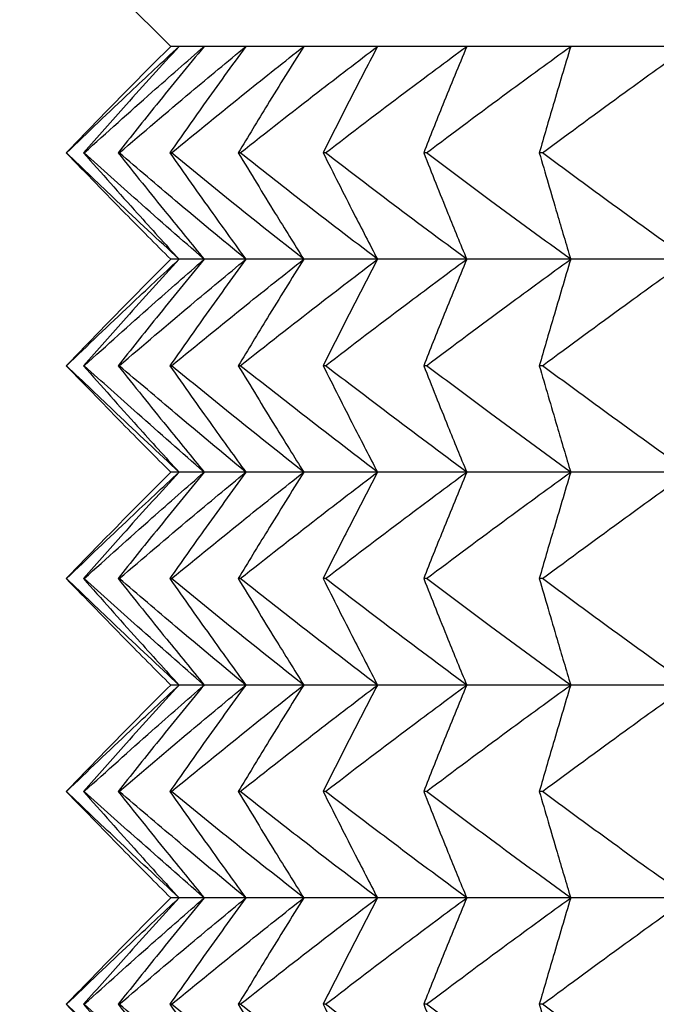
# Model space of a CAD drawing. Header units: millimetres. Extents: x 0 to 210, y 0 to 297.
# Tile 57 of 80: x 172.698 to 173.594, y 266.077 to 267.465. Entities that reach past the tile are written whole.
import ezdxf

# ---------------------------------------------------------------- set-up
doc = ezdxf.new("R2010")
doc.units = ezdxf.units.MM
doc.dimstyles.new('SLDDIMSTYLE0', dxfattribs={"dimtxt": 0.18, "dimasz": 1.016, "dimexe": 0, "dimexo": 0.0625, "dimgap": 0, "dimtad": 0, "dimtih": 1, "dimtoh": 1, "dimdec": 0, "dimrnd": 1e-09, "dimzin": 0, "dimdsep": 46, "dimtxsty": 'Standard', "dimblk1": 'DOT', "dimblk2": 'DOT', "dimsah": 1, "dimcen": 0.09, "dimadec": 0, "dimazin": 0, "dimtfac": 1.016, "dimtdec": 0, "dimtofl": 0, "dimtmove": 0, "dimatfit": 3, "dimldrblk": 'DOT', "dimfxl": 1, "dimfrac": 2, "dimtolj": 1, "dimtzin": 0, "dimarcsym": 0})

# ---------------------------------------------------------------- blocks, each defined once
blk = doc.blocks.new('_Dot')
at = {"color": 0, "linetype": 'ByBlock', "lineweight": -2}
blk.add_line((-0.5, 0), (-1, 0), dxfattribs=at)
at = {"color": 0, "linetype": 'ByBlock', "const_width": 0.5}
blk.add_lwpolyline([(-0.25, 0, 1), (0.25, 0, 1)], format="xyb", close=True, dxfattribs=at)

msp = doc.modelspace()

# ---------------------------------------------------------------- linework, layer by layer
at = {"color": 7, "linetype": 'Continuous', "lineweight": 25}
for p, q in [((172.7603, 267.5773), (172.9103, 267.4273)), ((172.9221, 267.4273), (172.9103, 267.4273)), ((172.9574, 267.4273), (172.9221, 267.4273)), ((173.0161, 267.4273), (172.9574, 267.4273)), ((173.0977, 267.4273), (173.0161, 267.4273)), ((173.2016, 267.4273), (173.0977, 267.4273)), ((173.3273, 267.4273), (173.2016, 267.4273)), ((173.4738, 267.4273), (173.3273, 267.4273)), ((173.6402, 267.4273), (173.4738, 267.4273)), ((172.7635, 267.2773), (172.7632, 267.2773)), ((172.7884, 267.2773), (172.7875, 267.2773)), ((172.8378, 267.2773), (172.8362, 267.2773)), ((172.9112, 267.2773), (172.909, 267.2773)), ((173.0083, 267.2773), (173.0055, 267.2773)), ((173.1283, 267.2773), (173.125, 267.2773)), ((173.2706, 267.2773), (173.2667, 267.2773)), ((173.434, 267.2773), (173.4296, 267.2773)), ((172.9221, 267.1273), (172.9103, 267.1273)), ((172.9574, 267.1273), (172.9221, 267.1273)), ((173.0161, 267.1273), (172.9574, 267.1273)), ((173.0977, 267.1273), (173.0161, 267.1273)), ((173.2016, 267.1273), (173.0977, 267.1273)), ((173.3273, 267.1273), (173.2016, 267.1273)), ((173.4738, 267.1273), (173.3273, 267.1273)), ((173.6402, 267.1273), (173.4738, 267.1273)), ((172.7635, 266.9773), (172.7632, 266.9773)), ((172.7884, 266.9773), (172.7875, 266.9773)), ((172.8378, 266.9773), (172.8362, 266.9773)), ((172.9112, 266.9773), (172.909, 266.9773)), ((173.0083, 266.9773), (173.0055, 266.9773)), ((173.1283, 266.9773), (173.125, 266.9773)), ((173.2706, 266.9773), (173.2667, 266.9773)), ((173.434, 266.9773), (173.4296, 266.9773)), ((172.9221, 266.8273), (172.9103, 266.8273)), ((172.9574, 266.8273), (172.9221, 266.8273)), ((173.0161, 266.8273), (172.9574, 266.8273)), ((173.0977, 266.8273), (173.0161, 266.8273)), ((173.2016, 266.8273), (173.0977, 266.8273)), ((173.3273, 266.8273), (173.2016, 266.8273)), ((173.4738, 266.8273), (173.3273, 266.8273)), ((173.6402, 266.8273), (173.4738, 266.8273)), ((172.7635, 266.6773), (172.7632, 266.6773)), ((172.7884, 266.6773), (172.7875, 266.6773)), ((172.8378, 266.6773), (172.8362, 266.6773)), ((172.9112, 266.6773), (172.909, 266.6773)), ((173.0083, 266.6773), (173.0055, 266.6773)), ((173.1283, 266.6773), (173.125, 266.6773)), ((173.2706, 266.6773), (173.2667, 266.6773)), ((173.434, 266.6773), (173.4296, 266.6773)), ((172.9221, 266.5273), (172.9103, 266.5273)), ((172.9574, 266.5273), (172.9221, 266.5273)), ((173.0161, 266.5273), (172.9574, 266.5273)), ((173.0977, 266.5273), (173.0161, 266.5273)), ((173.2016, 266.5273), (173.0977, 266.5273)), ((173.3273, 266.5273), (173.2016, 266.5273)), ((173.4738, 266.5273), (173.3273, 266.5273)), ((173.6402, 266.5273), (173.4738, 266.5273)), ((172.7635, 266.3773), (172.7632, 266.3773)), ((172.7884, 266.3773), (172.7875, 266.3773)), ((172.8378, 266.3773), (172.8362, 266.3773)), ((172.9112, 266.3773), (172.909, 266.3773)), ((173.0083, 266.3773), (173.0055, 266.3773)), ((173.1283, 266.3773), (173.125, 266.3773)), ((173.2706, 266.3773), (173.2667, 266.3773)), ((173.434, 266.3773), (173.4296, 266.3773)), ((172.9221, 266.2273), (172.9103, 266.2273)), ((172.9574, 266.2273), (172.9221, 266.2273)), ((173.0161, 266.2273), (172.9574, 266.2273)), ((173.0977, 266.2273), (173.0161, 266.2273)), ((173.2016, 266.2273), (173.0977, 266.2273)), ((173.3273, 266.2273), (173.2016, 266.2273)), ((173.4738, 266.2273), (173.3273, 266.2273)), ((173.6402, 266.2273), (173.4738, 266.2273)), ((172.7635, 266.0773), (172.7632, 266.0773)), ((172.7884, 266.0773), (172.7875, 266.0773)), ((172.8378, 266.0773), (172.8362, 266.0773)), ((172.9112, 266.0773), (172.909, 266.0773)), ((173.0083, 266.0773), (173.0055, 266.0773)), ((173.1283, 266.0773), (173.125, 266.0773)), ((173.2706, 266.0773), (173.2667, 266.0773)), ((173.434, 266.0773), (173.4296, 266.0773))]:
    msp.add_line(p, q, dxfattribs=at)
for points, knots in [([(172.9103, 267.4273), (172.883, 267.3999), (172.8336, 267.3502), (172.7849, 267.2998), (172.7632, 267.2773)], [0, 0, 0, 0, 0.552481, 1, 1, 1, 1]), ([(172.7635, 267.2773), (172.7933, 267.3059), (172.8458, 267.3562), (172.899, 267.4058), (172.9221, 267.4273)], [0, 0, 0, 0, 0.567283, 1, 1, 1, 1]), ([(172.9221, 267.4273), (172.8971, 267.3999), (172.8519, 267.3502), (172.8074, 267.2998), (172.7875, 267.2773)], [0, 0, 0, 0, 0.552273, 1, 1, 1, 1]), ([(172.7884, 267.2773), (172.8202, 267.3059), (172.8762, 267.3563), (172.9329, 267.4058), (172.9574, 267.4273)], [0, 0, 0, 0, 0.567135, 1, 1, 1, 1]), ([(172.9574, 267.4273), (172.9349, 267.3999), (172.8942, 267.3501), (172.8541, 267.2998), (172.8362, 267.2773)], [0, 0, 0, 0, 0.552033, 1, 1, 1, 1]), ([(172.8378, 267.2773), (172.8713, 267.3059), (172.9304, 267.3563), (172.9902, 267.4058), (173.0161, 267.4273)], [0, 0, 0, 0, 0.567013, 1, 1, 1, 1]), ([(173.0161, 267.4273), (172.9962, 267.3998), (172.9602, 267.3501), (172.9249, 267.2998), (172.909, 267.2773)], [0, 0, 0, 0, 0.551761, 1, 1, 1, 1]), ([(172.9112, 267.2773), (172.9463, 267.3059), (173.0081, 267.3563), (173.0706, 267.4058), (173.0977, 267.4273)], [0, 0, 0, 0, 0.566913, 1, 1, 1, 1]), ([(173.0977, 267.4273), (173.0806, 267.3998), (173.0495, 267.35), (173.0192, 267.2998), (173.0055, 267.2773)], [0, 0, 0, 0, 0.551462, 1, 1, 1, 1]), ([(173.0083, 267.2773), (173.0446, 267.3059), (173.1088, 267.3563), (173.1736, 267.4058), (173.2016, 267.4273)], [0, 0, 0, 0, 0.566833, 1, 1, 1, 1]), ([(173.2016, 267.4273), (173.1874, 267.3998), (173.1616, 267.35), (173.1363, 267.2998), (173.125, 267.2773)], [0, 0, 0, 0, 0.551146, 1, 1, 1, 1]), ([(173.1283, 267.2773), (173.1657, 267.3059), (173.2317, 267.3563), (173.2984, 267.4058), (173.3273, 267.4273)], [0, 0, 0, 0, 0.566772, 1, 1, 1, 1]), ([(173.3273, 267.4273), (173.316, 267.3998), (173.2956, 267.3499), (173.2756, 267.2998), (173.2667, 267.2773)], [0, 0, 0, 0, 0.550831, 1, 1, 1, 1]), ([(173.2706, 267.2773), (173.3088, 267.3059), (173.3762, 267.3563), (173.4443, 267.4058), (173.4738, 267.4273)], [0, 0, 0, 0, 0.566726, 1, 1, 1, 1]), ([(173.4738, 267.4273), (173.4656, 267.3998), (173.4507, 267.3499), (173.4361, 267.2998), (173.4296, 267.2773)], [0, 0, 0, 0, 0.550546, 1, 1, 1, 1]), ([(173.434, 267.2773), (173.4728, 267.3059), (173.5412, 267.3563), (173.6102, 267.4058), (173.6402, 267.4273)], [0, 0, 0, 0, 0.566696, 1, 1, 1, 1]), ([(172.7632, 267.2773), (172.7908, 267.2487), (172.8395, 267.1984), (172.8889, 267.1488), (172.9103, 267.1273)], [0, 0, 0, 0, 0.56748, 1, 1, 1, 1]), ([(172.9221, 267.1273), (172.8927, 267.1547), (172.8395, 267.2044), (172.787, 267.2548), (172.7635, 267.2773)], [0, 0, 0, 0, 0.55268, 1, 1, 1, 1]), ([(172.7875, 267.2773), (172.8127, 267.2488), (172.8573, 267.1984), (172.9025, 267.1488), (172.9221, 267.1273)], [0, 0, 0, 0, 0.567686, 1, 1, 1, 1]), ([(172.9574, 267.1273), (172.9261, 267.1547), (172.8694, 267.2044), (172.8134, 267.2548), (172.7884, 267.2773)], [0, 0, 0, 0, 0.552827, 1, 1, 1, 1]), ([(172.8362, 267.2773), (172.859, 267.2488), (172.899, 267.1985), (172.9398, 267.1488), (172.9574, 267.1273)], [0, 0, 0, 0, 0.567926, 1, 1, 1, 1]), ([(173.0161, 267.1273), (172.983, 267.1547), (172.9233, 267.2043), (172.8642, 267.2548), (172.8378, 267.2773)], [0, 0, 0, 0, 0.55295, 1, 1, 1, 1]), ([(172.909, 267.2773), (172.9291, 267.2488), (172.9645, 267.1985), (173.0005, 267.1488), (173.0161, 267.1273)], [0, 0, 0, 0, 0.568197, 1, 1, 1, 1]), ([(173.0977, 267.1273), (173.0631, 267.1547), (173.0006, 267.2043), (172.9388, 267.2548), (172.9112, 267.2773)], [0, 0, 0, 0, 0.553051, 1, 1, 1, 1]), ([(173.0055, 267.2773), (173.0228, 267.2488), (173.0532, 267.1986), (173.0843, 267.1488), (173.0977, 267.1273)], [0, 0, 0, 0, 0.568495, 1, 1, 1, 1]), ([(173.2016, 267.1273), (173.1658, 267.1547), (173.101, 267.2043), (173.0369, 267.2548), (173.0083, 267.2773)], [0, 0, 0, 0, 0.553131, 1, 1, 1, 1]), ([(173.125, 267.2773), (173.1394, 267.2488), (173.1646, 267.1986), (173.1905, 267.1488), (173.2016, 267.1273)], [0, 0, 0, 0, 0.568809, 1, 1, 1, 1]), ([(173.3273, 267.1273), (173.2904, 267.1547), (173.2238, 267.2043), (173.1578, 267.2548), (173.1283, 267.2773)], [0, 0, 0, 0, 0.553193, 1, 1, 1, 1]), ([(173.2667, 267.2773), (173.278, 267.2488), (173.298, 267.1987), (173.3185, 267.1488), (173.3273, 267.1273)], [0, 0, 0, 0, 0.569123, 1, 1, 1, 1]), ([(173.4738, 267.1273), (173.4361, 267.1547), (173.3681, 267.2043), (173.3007, 267.2548), (173.2706, 267.2773)], [0, 0, 0, 0, 0.553239, 1, 1, 1, 1]), ([(173.4296, 267.2773), (173.4379, 267.2488), (173.4524, 267.1987), (173.4674, 267.1488), (173.4738, 267.1273)], [0, 0, 0, 0, 0.569407, 1, 1, 1, 1]), ([(173.6402, 267.1273), (173.602, 267.1547), (173.5329, 267.2043), (173.4645, 267.2548), (173.434, 267.2773)], [0, 0, 0, 0, 0.55327, 1, 1, 1, 1]), ([(172.9103, 267.1273), (172.883, 267.0999), (172.8336, 267.0502), (172.7849, 266.9998), (172.7632, 266.9773)], [0, 0, 0, 0, 0.552481, 1, 1, 1, 1]), ([(172.7635, 266.9773), (172.7933, 267.0059), (172.8458, 267.0562), (172.899, 267.1058), (172.9221, 267.1273)], [0, 0, 0, 0, 0.56733, 1, 1, 1, 1]), ([(172.9221, 267.1273), (172.8971, 267.0999), (172.8519, 267.0502), (172.8074, 266.9998), (172.7875, 266.9773)], [0, 0, 0, 0, 0.552273, 1, 1, 1, 1]), ([(172.7884, 266.9773), (172.8202, 267.0059), (172.8762, 267.0563), (172.9329, 267.1058), (172.9574, 267.1273)], [0, 0, 0, 0, 0.567179, 1, 1, 1, 1]), ([(172.9574, 267.1273), (172.9349, 267.0999), (172.8942, 267.0501), (172.8541, 266.9998), (172.8362, 266.9773)], [0, 0, 0, 0, 0.552033, 1, 1, 1, 1]), ([(172.8378, 266.9773), (172.8713, 267.0059), (172.9304, 267.0563), (172.9902, 267.1058), (173.0161, 267.1273)], [0, 0, 0, 0, 0.567055, 1, 1, 1, 1]), ([(173.0161, 267.1273), (172.9962, 267.0998), (172.9602, 267.0501), (172.9249, 266.9998), (172.909, 266.9773)], [0, 0, 0, 0, 0.551761, 1, 1, 1, 1]), ([(172.9112, 266.9773), (172.9463, 267.0059), (173.0081, 267.0563), (173.0706, 267.1058), (173.0977, 267.1273)], [0, 0, 0, 0, 0.566952, 1, 1, 1, 1]), ([(173.0977, 267.1273), (173.0806, 267.0998), (173.0495, 267.05), (173.0192, 266.9998), (173.0055, 266.9773)], [0, 0, 0, 0, 0.551462, 1, 1, 1, 1]), ([(173.0083, 266.9773), (173.0446, 267.0059), (173.1088, 267.0563), (173.1736, 267.1058), (173.2016, 267.1273)], [0, 0, 0, 0, 0.56687, 1, 1, 1, 1]), ([(173.2016, 267.1273), (173.1874, 267.0998), (173.1616, 267.05), (173.1363, 266.9998), (173.125, 266.9773)], [0, 0, 0, 0, 0.551146, 1, 1, 1, 1]), ([(173.1283, 266.9773), (173.1657, 267.0059), (173.2317, 267.0563), (173.2984, 267.1059), (173.3273, 267.1273)], [0, 0, 0, 0, 0.566808, 1, 1, 1, 1]), ([(173.3273, 267.1273), (173.316, 267.0998), (173.2956, 267.0499), (173.2756, 266.9998), (173.2667, 266.9773)], [0, 0, 0, 0, 0.550831, 1, 1, 1, 1]), ([(173.2706, 266.9773), (173.3088, 267.0059), (173.3762, 267.0563), (173.4443, 267.1059), (173.4738, 267.1273)], [0, 0, 0, 0, 0.566761, 1, 1, 1, 1]), ([(173.4738, 267.1273), (173.4656, 267.0998), (173.4507, 267.0499), (173.4361, 266.9998), (173.4296, 266.9773)], [0, 0, 0, 0, 0.550546, 1, 1, 1, 1]), ([(173.434, 266.9773), (173.4728, 267.0059), (173.5412, 267.0563), (173.6102, 267.1059), (173.6402, 267.1273)], [0, 0, 0, 0, 0.56673, 1, 1, 1, 1]), ([(172.7632, 266.9773), (172.7908, 266.9487), (172.8395, 266.8984), (172.8889, 266.8488), (172.9103, 266.8273)], [0, 0, 0, 0, 0.567508, 1, 1, 1, 1]), ([(172.9221, 266.8273), (172.8927, 266.8547), (172.8395, 266.9044), (172.787, 266.9548), (172.7635, 266.9773)], [0, 0, 0, 0, 0.552659, 1, 1, 1, 1]), ([(172.7875, 266.9773), (172.8127, 266.9487), (172.8573, 266.8984), (172.9025, 266.8488), (172.9221, 266.8273)], [0, 0, 0, 0, 0.567717, 1, 1, 1, 1]), ([(172.9574, 266.8273), (172.9261, 266.8547), (172.8694, 266.9043), (172.8134, 266.9548), (172.7884, 266.9773)], [0, 0, 0, 0, 0.552808, 1, 1, 1, 1]), ([(172.8362, 266.9773), (172.859, 266.9488), (172.899, 266.8985), (172.9398, 266.8488), (172.9574, 266.8273)], [0, 0, 0, 0, 0.56796, 1, 1, 1, 1]), ([(173.0161, 266.8273), (172.983, 266.8547), (172.9232, 266.9043), (172.8642, 266.9548), (172.8378, 266.9773)], [0, 0, 0, 0, 0.552932, 1, 1, 1, 1]), ([(172.909, 266.9773), (172.9291, 266.9488), (172.9645, 266.8985), (173.0005, 266.8488), (173.0161, 266.8273)], [0, 0, 0, 0, 0.568234, 1, 1, 1, 1]), ([(173.0977, 266.8273), (173.0631, 266.8547), (173.0006, 266.9043), (172.9388, 266.9548), (172.9112, 266.9773)], [0, 0, 0, 0, 0.553033, 1, 1, 1, 1]), ([(173.0055, 266.9773), (173.0228, 266.9488), (173.0532, 266.8986), (173.0843, 266.8488), (173.0977, 266.8273)], [0, 0, 0, 0, 0.568536, 1, 1, 1, 1]), ([(173.2016, 266.8273), (173.1658, 266.8547), (173.101, 266.9043), (173.0369, 266.9548), (173.0083, 266.9773)], [0, 0, 0, 0, 0.553115, 1, 1, 1, 1]), ([(173.125, 266.9773), (173.1394, 266.9488), (173.1646, 266.8986), (173.1905, 266.8488), (173.2016, 266.8273)], [0, 0, 0, 0, 0.568854, 1, 1, 1, 1]), ([(173.3273, 266.8273), (173.2904, 266.8547), (173.2238, 266.9043), (173.1578, 266.9548), (173.1283, 266.9773)], [0, 0, 0, 0, 0.553177, 1, 1, 1, 1]), ([(173.2667, 266.9773), (173.278, 266.9488), (173.298, 266.8987), (173.3185, 266.8488), (173.3273, 266.8273)], [0, 0, 0, 0, 0.569171, 1, 1, 1, 1]), ([(173.4738, 266.8273), (173.4361, 266.8547), (173.3681, 266.9043), (173.3007, 266.9548), (173.2706, 266.9773)], [0, 0, 0, 0, 0.553223, 1, 1, 1, 1]), ([(173.4296, 266.9773), (173.4379, 266.9488), (173.4524, 266.8987), (173.4674, 266.8488), (173.4738, 266.8273)], [0, 0, 0, 0, 0.569459, 1, 1, 1, 1]), ([(173.6402, 266.8273), (173.602, 266.8547), (173.5329, 266.9043), (173.4645, 266.9548), (173.434, 266.9773)], [0, 0, 0, 0, 0.553254, 1, 1, 1, 1]), ([(172.9103, 266.8273), (172.883, 266.7999), (172.8336, 266.7502), (172.7849, 266.6998), (172.7632, 266.6773)], [0, 0, 0, 0, 0.552504, 1, 1, 1, 1]), ([(172.7635, 266.6773), (172.7933, 266.7059), (172.8458, 266.7562), (172.899, 266.8058), (172.9221, 266.8273)], [0, 0, 0, 0, 0.567303, 1, 1, 1, 1]), ([(172.9221, 266.8273), (172.8971, 266.7999), (172.8519, 266.7502), (172.8074, 266.6998), (172.7875, 266.6773)], [0, 0, 0, 0, 0.5522976, 1, 1, 1, 1]), ([(172.7884, 266.6773), (172.8202, 266.7059), (172.8762, 266.7563), (172.9329, 266.8058), (172.9574, 266.8273)], [0, 0, 0, 0, 0.567154, 1, 1, 1, 1]), ([(172.9574, 266.8273), (172.9349, 266.7999), (172.8942, 266.7501), (172.8541, 266.6998), (172.8362, 266.6773)], [0, 0, 0, 0, 0.55206, 1, 1, 1, 1]), ([(172.8378, 266.6773), (172.8713, 266.7059), (172.9304, 266.7563), (172.9902, 266.8059), (173.0161, 266.8273)], [0, 0, 0, 0, 0.567031, 1, 1, 1, 1]), ([(173.0161, 266.8273), (172.9962, 266.7998), (172.9602, 266.7501), (172.9249, 266.6998), (172.909, 266.6773)], [0, 0, 0, 0, 0.55179, 1, 1, 1, 1]), ([(172.9112, 266.6773), (172.9463, 266.7059), (173.0081, 266.7563), (173.0706, 266.8059), (173.0977, 266.8273)], [0, 0, 0, 0, 0.56693, 1, 1, 1, 1]), ([(173.0977, 266.8273), (173.0806, 266.7998), (173.0495, 266.75), (173.0192, 266.6998), (173.0055, 266.6773)], [0, 0, 0, 0, 0.551494, 1, 1, 1, 1]), ([(173.0083, 266.6773), (173.0446, 266.7059), (173.1088, 266.7563), (173.1736, 266.8059), (173.2016, 266.8273)], [0, 0, 0, 0, 0.566849, 1, 1, 1, 1]), ([(173.2016, 266.8273), (173.1874, 266.7998), (173.1616, 266.75), (173.1363, 266.6998), (173.125, 266.6773)], [0, 0, 0, 0, 0.551181, 1, 1, 1, 1]), ([(173.1283, 266.6773), (173.1657, 266.7059), (173.2317, 266.7563), (173.2984, 266.8059), (173.3273, 266.8273)], [0, 0, 0, 0, 0.566787, 1, 1, 1, 1]), ([(173.3273, 266.8273), (173.316, 266.7998), (173.2956, 266.7499), (173.2756, 266.6998), (173.2667, 266.6773)], [0, 0, 0, 0, 0.550869, 1, 1, 1, 1]), ([(173.2706, 266.6773), (173.3088, 266.7059), (173.3762, 266.7563), (173.4443, 266.8059), (173.4738, 266.8273)], [0, 0, 0, 0, 0.566741, 1, 1, 1, 1]), ([(173.4738, 266.8273), (173.4656, 266.7998), (173.4507, 266.7499), (173.4361, 266.6998), (173.4296, 266.6773)], [0, 0, 0, 0, 0.550587, 1, 1, 1, 1]), ([(173.434, 266.6773), (173.4728, 266.7059), (173.5412, 266.7563), (173.6102, 266.8059), (173.6402, 266.8273)], [0, 0, 0, 0, 0.566711, 1, 1, 1, 1]), ([(172.7632, 266.6773), (172.7908, 266.6487), (172.8395, 266.5984), (172.8889, 266.5488), (172.9103, 266.5273)], [0, 0, 0, 0, 0.567458, 1, 1, 1, 1]), ([(172.9221, 266.5273), (172.8927, 266.5547), (172.8395, 266.6044), (172.787, 266.6548), (172.7635, 266.6773)], [0, 0, 0, 0, 0.552659, 1, 1, 1, 1]), ([(172.7875, 266.6773), (172.8127, 266.6487), (172.8573, 266.5984), (172.9025, 266.5488), (172.9221, 266.5273)], [0, 0, 0, 0, 0.567662, 1, 1, 1, 1]), ([(172.9574, 266.5273), (172.9261, 266.5547), (172.8694, 266.6043), (172.8134, 266.6548), (172.7884, 266.6773)], [0, 0, 0, 0, 0.552808, 1, 1, 1, 1]), ([(172.8362, 266.6773), (172.859, 266.6488), (172.899, 266.5985), (172.9398, 266.5488), (172.9574, 266.5273)], [0, 0, 0, 0, 0.5678999, 1, 1, 1, 1]), ([(173.0161, 266.5273), (172.983, 266.5547), (172.9232, 266.6043), (172.8642, 266.6548), (172.8378, 266.6773)], [0, 0, 0, 0, 0.552932, 1, 1, 1, 1]), ([(172.909, 266.6773), (172.9291, 266.6488), (172.9645, 266.5985), (173.0005, 266.5488), (173.0161, 266.5273)], [0, 0, 0, 0, 0.568168, 1, 1, 1, 1]), ([(173.0977, 266.5273), (173.0631, 266.5547), (173.0006, 266.6043), (172.9388, 266.6548), (172.9112, 266.6773)], [0, 0, 0, 0, 0.553033, 1, 1, 1, 1]), ([(173.0055, 266.6773), (173.0228, 266.6488), (173.0532, 266.5986), (173.0843, 266.5488), (173.0977, 266.5273)], [0, 0, 0, 0, 0.568464, 1, 1, 1, 1]), ([(173.2016, 266.5273), (173.1658, 266.5547), (173.101, 266.6043), (173.0369, 266.6547), (173.0083, 266.6773)], [0, 0, 0, 0, 0.553115, 1, 1, 1, 1]), ([(173.125, 266.6773), (173.1394, 266.6488), (173.1646, 266.5986), (173.1905, 266.5488), (173.2016, 266.5273)], [0, 0, 0, 0, 0.568775, 1, 1, 1, 1]), ([(173.3273, 266.5273), (173.2904, 266.5547), (173.2238, 266.6043), (173.1578, 266.6547), (173.1283, 266.6773)], [0, 0, 0, 0, 0.553177, 1, 1, 1, 1]), ([(173.2667, 266.6773), (173.278, 266.6488), (173.298, 266.5987), (173.3185, 266.5488), (173.3273, 266.5273)], [0, 0, 0, 0, 0.5690858, 1, 1, 1, 1]), ([(173.4738, 266.5273), (173.4361, 266.5547), (173.3681, 266.6043), (173.3007, 266.6547), (173.2706, 266.6773)], [0, 0, 0, 0, 0.553223, 1, 1, 1, 1]), ([(173.4296, 266.6773), (173.4379, 266.6488), (173.4524, 266.5987), (173.4674, 266.5488), (173.4738, 266.5273)], [0, 0, 0, 0, 0.569367, 1, 1, 1, 1]), ([(173.6402, 266.5273), (173.602, 266.5547), (173.5329, 266.6043), (173.4645, 266.6547), (173.434, 266.6773)], [0, 0, 0, 0, 0.553254, 1, 1, 1, 1]), ([(172.9103, 266.5273), (172.883, 266.4999), (172.8336, 266.4502), (172.7849, 266.3998), (172.7632, 266.3773)], [0, 0, 0, 0, 0.552481, 1, 1, 1, 1]), ([(172.7635, 266.3773), (172.7933, 266.4059), (172.8458, 266.4562), (172.899, 266.5058), (172.9221, 266.5273)], [0, 0, 0, 0, 0.567283, 1, 1, 1, 1]), ([(172.9221, 266.5273), (172.8971, 266.4999), (172.8519, 266.4502), (172.8074, 266.3998), (172.7875, 266.3773)], [0, 0, 0, 0, 0.552273, 1, 1, 1, 1]), ([(172.7884, 266.3773), (172.8202, 266.4059), (172.8762, 266.4563), (172.9329, 266.5058), (172.9574, 266.5273)], [0, 0, 0, 0, 0.567135, 1, 1, 1, 1]), ([(172.9574, 266.5273), (172.9349, 266.4999), (172.8942, 266.4501), (172.8541, 266.3998), (172.8362, 266.3773)], [0, 0, 0, 0, 0.552033, 1, 1, 1, 1]), ([(172.8378, 266.3773), (172.8713, 266.4059), (172.9304, 266.4563), (172.9902, 266.5058), (173.0161, 266.5273)], [0, 0, 0, 0, 0.567013, 1, 1, 1, 1]), ([(173.0161, 266.5273), (172.9962, 266.4998), (172.9602, 266.4501), (172.9249, 266.3998), (172.909, 266.3773)], [0, 0, 0, 0, 0.551761, 1, 1, 1, 1]), ([(172.9112, 266.3773), (172.9463, 266.4059), (173.0081, 266.4563), (173.0706, 266.5058), (173.0977, 266.5273)], [0, 0, 0, 0, 0.566913, 1, 1, 1, 1]), ([(173.0977, 266.5273), (173.0806, 266.4998), (173.0495, 266.45), (173.0192, 266.3998), (173.0055, 266.3773)], [0, 0, 0, 0, 0.551462, 1, 1, 1, 1]), ([(173.0083, 266.3773), (173.0446, 266.4059), (173.1088, 266.4563), (173.1736, 266.5058), (173.2016, 266.5273)], [0, 0, 0, 0, 0.566833, 1, 1, 1, 1]), ([(173.2016, 266.5273), (173.1874, 266.4998), (173.1616, 266.45), (173.1363, 266.3998), (173.125, 266.3773)], [0, 0, 0, 0, 0.551146, 1, 1, 1, 1]), ([(173.1283, 266.3773), (173.1657, 266.4059), (173.2317, 266.4563), (173.2984, 266.5058), (173.3273, 266.5273)], [0, 0, 0, 0, 0.566772, 1, 1, 1, 1]), ([(173.3273, 266.5273), (173.316, 266.4998), (173.2956, 266.4499), (173.2756, 266.3998), (173.2667, 266.3773)], [0, 0, 0, 0, 0.550831, 1, 1, 1, 1]), ([(173.2706, 266.3773), (173.3088, 266.4059), (173.3762, 266.4563), (173.4443, 266.5058), (173.4738, 266.5273)], [0, 0, 0, 0, 0.566726, 1, 1, 1, 1]), ([(173.4738, 266.5273), (173.4656, 266.4998), (173.4507, 266.4499), (173.4361, 266.3998), (173.4296, 266.3773)], [0, 0, 0, 0, 0.550546, 1, 1, 1, 1]), ([(173.434, 266.3773), (173.4728, 266.4059), (173.5412, 266.4563), (173.6102, 266.5058), (173.6402, 266.5273)], [0, 0, 0, 0, 0.566696, 1, 1, 1, 1]), ([(172.7632, 266.3773), (172.7908, 266.3487), (172.8395, 266.2984), (172.8889, 266.2488), (172.9103, 266.2273)], [0, 0, 0, 0, 0.56748, 1, 1, 1, 1]), ([(172.9221, 266.2273), (172.8927, 266.2547), (172.8395, 266.3044), (172.787, 266.3548), (172.7635, 266.3773)], [0, 0, 0, 0, 0.55268, 1, 1, 1, 1]), ([(172.7875, 266.3773), (172.8127, 266.3487), (172.8573, 266.2984), (172.9025, 266.2488), (172.9221, 266.2273)], [0, 0, 0, 0, 0.567686, 1, 1, 1, 1]), ([(172.9574, 266.2273), (172.9261, 266.2547), (172.8694, 266.3044), (172.8134, 266.3548), (172.7884, 266.3773)], [0, 0, 0, 0, 0.552827, 1, 1, 1, 1]), ([(172.8362, 266.3773), (172.859, 266.3488), (172.899, 266.2985), (172.9398, 266.2488), (172.9574, 266.2273)], [0, 0, 0, 0, 0.567926, 1, 1, 1, 1]), ([(173.0161, 266.2273), (172.983, 266.2547), (172.9233, 266.3043), (172.8642, 266.3548), (172.8378, 266.3773)], [0, 0, 0, 0, 0.55295, 1, 1, 1, 1]), ([(172.909, 266.3773), (172.9291, 266.3488), (172.9645, 266.2985), (173.0005, 266.2488), (173.0161, 266.2273)], [0, 0, 0, 0, 0.568197, 1, 1, 1, 1]), ([(173.0977, 266.2273), (173.0631, 266.2547), (173.0006, 266.3043), (172.9388, 266.3548), (172.9112, 266.3773)], [0, 0, 0, 0, 0.553051, 1, 1, 1, 1]), ([(173.0055, 266.3773), (173.0228, 266.3488), (173.0532, 266.2986), (173.0843, 266.2488), (173.0977, 266.2273)], [0, 0, 0, 0, 0.568495, 1, 1, 1, 1]), ([(173.2016, 266.2273), (173.1658, 266.2547), (173.101, 266.3043), (173.0369, 266.3548), (173.0083, 266.3773)], [0, 0, 0, 0, 0.553131, 1, 1, 1, 1]), ([(173.125, 266.3773), (173.1394, 266.3488), (173.1646, 266.2986), (173.1905, 266.2488), (173.2016, 266.2273)], [0, 0, 0, 0, 0.568809, 1, 1, 1, 1]), ([(173.3273, 266.2273), (173.2904, 266.2547), (173.2238, 266.3043), (173.1578, 266.3548), (173.1283, 266.3773)], [0, 0, 0, 0, 0.553193, 1, 1, 1, 1]), ([(173.2667, 266.3773), (173.278, 266.3488), (173.298, 266.2987), (173.3185, 266.2488), (173.3273, 266.2273)], [0, 0, 0, 0, 0.569123, 1, 1, 1, 1]), ([(173.4738, 266.2273), (173.4361, 266.2547), (173.3681, 266.3043), (173.3007, 266.3548), (173.2706, 266.3773)], [0, 0, 0, 0, 0.553239, 1, 1, 1, 1]), ([(173.4296, 266.3773), (173.4379, 266.3488), (173.4524, 266.2987), (173.4674, 266.2488), (173.4738, 266.2273)], [0, 0, 0, 0, 0.569407, 1, 1, 1, 1]), ([(173.6402, 266.2273), (173.602, 266.2547), (173.5329, 266.3043), (173.4645, 266.3548), (173.434, 266.3773)], [0, 0, 0, 0, 0.55327, 1, 1, 1, 1]), ([(172.9103, 266.2273), (172.883, 266.1999), (172.8336, 266.1502), (172.7849, 266.0998), (172.7632, 266.0773)], [0, 0, 0, 0, 0.552481, 1, 1, 1, 1]), ([(172.7635, 266.0773), (172.7933, 266.1059), (172.8458, 266.1562), (172.899, 266.2058), (172.9221, 266.2273)], [0, 0, 0, 0, 0.56733, 1, 1, 1, 1]), ([(172.9221, 266.2273), (172.8971, 266.1999), (172.8519, 266.1502), (172.8074, 266.0998), (172.7875, 266.0773)], [0, 0, 0, 0, 0.552273, 1, 1, 1, 1]), ([(172.7884, 266.0773), (172.8202, 266.1059), (172.8762, 266.1563), (172.9329, 266.2058), (172.9574, 266.2273)], [0, 0, 0, 0, 0.567179, 1, 1, 1, 1]), ([(172.9574, 266.2273), (172.9349, 266.1998), (172.8942, 266.1501), (172.8541, 266.0998), (172.8362, 266.0773)], [0, 0, 0, 0, 0.552033, 1, 1, 1, 1]), ([(172.8378, 266.0773), (172.8713, 266.1059), (172.9304, 266.1563), (172.9902, 266.2058), (173.0161, 266.2273)], [0, 0, 0, 0, 0.567055, 1, 1, 1, 1]), ([(173.0161, 266.2273), (172.9962, 266.1998), (172.9602, 266.1501), (172.9249, 266.0998), (172.909, 266.0773)], [0, 0, 0, 0, 0.551761, 1, 1, 1, 1]), ([(172.9112, 266.0773), (172.9463, 266.1059), (173.0081, 266.1563), (173.0706, 266.2058), (173.0977, 266.2273)], [0, 0, 0, 0, 0.566952, 1, 1, 1, 1]), ([(173.0977, 266.2273), (173.0806, 266.1998), (173.0495, 266.15), (173.0192, 266.0998), (173.0055, 266.0773)], [0, 0, 0, 0, 0.551462, 1, 1, 1, 1]), ([(173.0083, 266.0773), (173.0446, 266.1059), (173.1088, 266.1563), (173.1736, 266.2058), (173.2016, 266.2273)], [0, 0, 0, 0, 0.56687, 1, 1, 1, 1]), ([(173.2016, 266.2273), (173.1874, 266.1998), (173.1616, 266.15), (173.1363, 266.0998), (173.125, 266.0773)], [0, 0, 0, 0, 0.551146, 1, 1, 1, 1]), ([(173.1283, 266.0773), (173.1657, 266.1059), (173.2317, 266.1563), (173.2984, 266.2059), (173.3273, 266.2273)], [0, 0, 0, 0, 0.566808, 1, 1, 1, 1]), ([(173.3273, 266.2273), (173.316, 266.1998), (173.2956, 266.1499), (173.2756, 266.0998), (173.2667, 266.0773)], [0, 0, 0, 0, 0.550831, 1, 1, 1, 1]), ([(173.2706, 266.0773), (173.3088, 266.1059), (173.3762, 266.1563), (173.4443, 266.2059), (173.4738, 266.2273)], [0, 0, 0, 0, 0.566761, 1, 1, 1, 1]), ([(173.4738, 266.2273), (173.4656, 266.1998), (173.4507, 266.1499), (173.4361, 266.0998), (173.4296, 266.0773)], [0, 0, 0, 0, 0.550546, 1, 1, 1, 1]), ([(173.434, 266.0773), (173.4728, 266.1059), (173.5412, 266.1563), (173.6102, 266.2059), (173.6402, 266.2273)], [0, 0, 0, 0, 0.56673, 1, 1, 1, 1]), ([(172.7632, 266.0773), (172.7908, 266.0487), (172.8395, 265.9984), (172.8889, 265.9488), (172.9103, 265.9273)], [0, 0, 0, 0, 0.567508, 1, 1, 1, 1]), ([(172.9221, 265.9273), (172.8927, 265.9547), (172.8395, 266.0044), (172.787, 266.0548), (172.7635, 266.0773)], [0, 0, 0, 0, 0.552659, 1, 1, 1, 1]), ([(172.7875, 266.0773), (172.8127, 266.0487), (172.8573, 265.9984), (172.9025, 265.9488), (172.9221, 265.9273)], [0, 0, 0, 0, 0.567717, 1, 1, 1, 1]), ([(172.9574, 265.9273), (172.9261, 265.9547), (172.8694, 266.0043), (172.8134, 266.0548), (172.7884, 266.0773)], [0, 0, 0, 0, 0.552808, 1, 1, 1, 1]), ([(172.8362, 266.0773), (172.859, 266.0488), (172.899, 265.9985), (172.9398, 265.9488), (172.9574, 265.9273)], [0, 0, 0, 0, 0.56796, 1, 1, 1, 1]), ([(173.0161, 265.9273), (172.983, 265.9547), (172.9232, 266.0043), (172.8642, 266.0548), (172.8378, 266.0773)], [0, 0, 0, 0, 0.552932, 1, 1, 1, 1]), ([(172.909, 266.0773), (172.9291, 266.0488), (172.9645, 265.9985), (173.0005, 265.9488), (173.0161, 265.9273)], [0, 0, 0, 0, 0.568234, 1, 1, 1, 1]), ([(173.0977, 265.9273), (173.0631, 265.9547), (173.0006, 266.0043), (172.9388, 266.0548), (172.9112, 266.0773)], [0, 0, 0, 0, 0.553033, 1, 1, 1, 1]), ([(173.0055, 266.0773), (173.0228, 266.0488), (173.0532, 265.9986), (173.0843, 265.9488), (173.0977, 265.9273)], [0, 0, 0, 0, 0.568536, 1, 1, 1, 1]), ([(173.2016, 265.9273), (173.1658, 265.9547), (173.101, 266.0043), (173.0369, 266.0548), (173.0083, 266.0773)], [0, 0, 0, 0, 0.553115, 1, 1, 1, 1]), ([(173.125, 266.0773), (173.1394, 266.0488), (173.1646, 265.9986), (173.1905, 265.9488), (173.2016, 265.9273)], [0, 0, 0, 0, 0.568854, 1, 1, 1, 1]), ([(173.3273, 265.9273), (173.2904, 265.9547), (173.2238, 266.0043), (173.1578, 266.0548), (173.1283, 266.0773)], [0, 0, 0, 0, 0.553177, 1, 1, 1, 1]), ([(173.2667, 266.0773), (173.278, 266.0488), (173.298, 265.9987), (173.3185, 265.9488), (173.3273, 265.9273)], [0, 0, 0, 0, 0.569171, 1, 1, 1, 1]), ([(173.4738, 265.9273), (173.4361, 265.9547), (173.3681, 266.0043), (173.3007, 266.0548), (173.2706, 266.0773)], [0, 0, 0, 0, 0.553223, 1, 1, 1, 1]), ([(173.4296, 266.0773), (173.4379, 266.0488), (173.4524, 265.9987), (173.4674, 265.9488), (173.4738, 265.9273)], [0, 0, 0, 0, 0.569459, 1, 1, 1, 1]), ([(173.6402, 265.9273), (173.602, 265.9547), (173.5329, 266.0043), (173.4645, 266.0548), (173.434, 266.0773)], [0, 0, 0, 0, 0.553254, 1, 1, 1, 1])]:
    msp.add_open_spline(points, degree=3, knots=knots, dxfattribs=at)

# ---------------------------------------------------------------- leaders
at = {"color": 7, "linetype": 'Continuous', "lineweight": 0}
msp.add_leader([(175.4568, 269.1808), (146.3268, 262.878), (139.9766, 262.878)], dimstyle='SLDDIMSTYLE0', dxfattribs=at)

doc.saveas('drawing.dxf')
